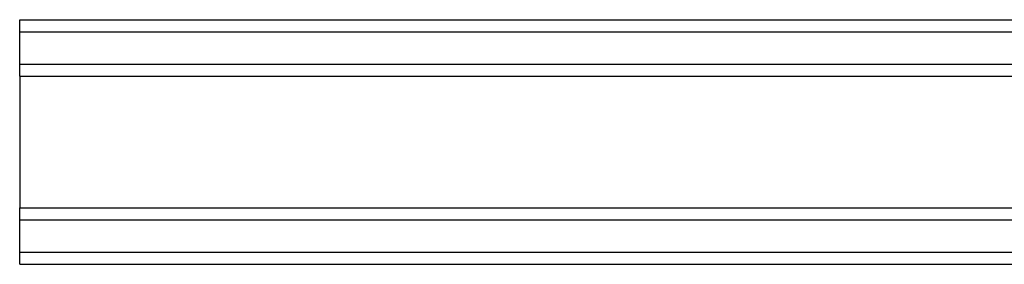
# Model space of a CAD drawing. Header units: inches. Extents: x 1 to 359, y -2 to 239.
# Tile 12 of 82: x 112.084 to 115.358, y 27.594 to 28.407. Entities that reach past the tile are written whole.
import ezdxf
from ezdxf.lldxf.tags import DXFTag

# ---------------------------------------------------------------- set-up
doc = ezdxf.new("R2010")
doc.units = ezdxf.units.IN
doc.header["$MEASUREMENT"] = 0
doc.layers.add('COM70215', color=7, linetype='Continuous')
doc.layers.add('Default', color=7, linetype='Continuous')
tags = doc.linetypes.add('HIDDEN2', pattern=[0.1875, 0.125, -0.0625]).pattern_tags.tags
tags[6:7] = [DXFTag(74, 4), DXFTag(75, 0), DXFTag(340, '0'), DXFTag(46, 0.0), DXFTag(50, 0.0), DXFTag(44, 0.0), DXFTag(45, 0.0)]
tags[4:5] = [DXFTag(74, 4), DXFTag(75, 0), DXFTag(340, '0'), DXFTag(46, 0.0), DXFTag(50, 0.0), DXFTag(44, 0.0), DXFTag(45, 0.0)]

# ---------------------------------------------------------------- blocks, each defined once
blk = doc.blocks.new('SE2')
at = {"layer": 'COM70215', "color": 7, "linetype": 'HIDDEN2'}
for p, q in [((112.0844, 28.3637), (112.0844, 28.4067)), ((112.0844, 28.4067), (131.5844, 28.4067)), ((112.0844, 28.3667), (131.5844, 28.3667)), ((112.0844, 28.2617), (112.0844, 28.3637)), ((112.0844, 28.2187), (112.0844, 28.2617)), ((112.0844, 28.2587), (131.5844, 28.2587)), ((112.0844, 28.2187), (112.0844, 27.7817)), ((112.0844, 28.2187), (131.5844, 28.2187)), ((112.0844, 27.7387), (112.0844, 27.7817)), ((112.0844, 27.7817), (131.5844, 27.7817)), ((112.0844, 27.7417), (131.5844, 27.7417)), ((112.0844, 27.6367), (112.0844, 27.7387)), ((112.0844, 27.5937), (112.0844, 27.6367)), ((112.0844, 27.6337), (131.5844, 27.6337)), ((112.0844, 27.5937), (131.5844, 27.5937))]:
    blk.add_line(p, q, dxfattribs=at)

msp = doc.modelspace()

# ---------------------------------------------------------------- block references
at = {"layer": 'Default'}
msp.add_blockref('SE2', (0, 0), dxfattribs=at)

doc.saveas('drawing.dxf')
